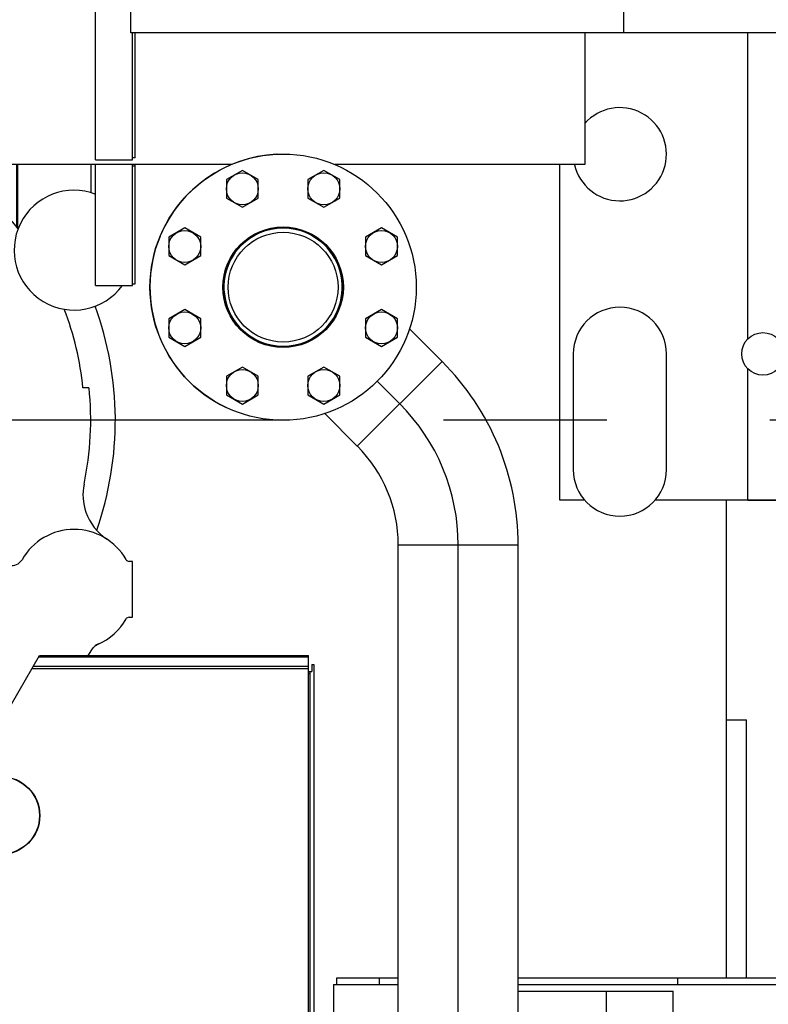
# Model space of a CAD drawing. Header units: millimetres. Extents: x 0 to 1189, y 0 to 841.
# Tile 132 of 173: x 896 to 919, y 275 to 304. Entities that reach past the tile are written whole.
import ezdxf
from ezdxf.enums import TextEntityAlignment as Align

# ---------------------------------------------------------------- set-up
doc = ezdxf.new("R2010")
doc.units = ezdxf.units.MM
doc.header["$LTSCALE"] = 65.395
doc.linetypes.add('CENTER', pattern=[0.6, 0.375, -0.075, 0.075, -0.075])
doc.layers.get('0').update_dxf_attribs({"linetype": 'CONTINUOUS'})
for name, color, linetype in [('1907_153200_84_ABL1671', 7, 'CONTINUOUS'), ('1907_153200_84_T1_PBL1754', 7, 'CONTINUOUS'), ('1907_211000_02_SIMPLE1_T1_X_PBL1740', 7, 'CONTINUOUS'), ('1907_211000_02_SIMPLE1_X_ABL1739', 7, 'CONTINUOUS'), ('1937_111000_09_SIMPLE1_D_ABL1704', 7, 'CONTINUOUS'), ('1937_111000_09_SIMPLE1_T1_D_PBL1705', 7, 'CONTINUOUS'), ('1937_111000_09_SIMPLE1_T2_D_PBL2026', 7, 'CONTINUOUS'), ('1937_111200_09_SIMPLE1_B_ABL1689', 7, 'CONTINUOUS'), ('1937_111200_09_SIMPLE1_T11_B_PBL1787', 7, 'CONTINUOUS'), ('32007_060000_TLKGS_KGS_V_ABL1663', 7, 'CONTINUOUS'), ('32007_061000_TLKGS_KGS_V_ABL1664', 7, 'CONTINUOUS'), ('32007_062000_TLKGS_KGS_TL_V_ABL1751', 7, 'CONTINUOUS'), ('32007_116500_01_SIMPLE1_T1_X_PBL2029', 7, 'CONTINUOUS'), ('32007_116500_01_SIMPLE1_T3_X_PBL2030', 7, 'CONTINUOUS'), ('32007_116500_01_SIMPLE1_X#AF3_ABL1778', 7, 'CONTINUOUS'), ('32007_723600_01_SIMPLE1_A_ABL1785', 7, 'CONTINUOUS'), ('32007_723600_01_SIMPLE1_T1_A_PBL1786', 7, 'CONTINUOUS'), ('32067_000000_TLKGS_MARKETING_ABL1662', 7, 'CONTINUOUS'), ('32067_030000_TLKGS_V_ABL1682', 7, 'CONTINUOUS'), ('32067_100000_TLKGS_V_ABL1688', 7, 'CONTINUOUS'), ('32067_171000_01_SIMPLE1_T1_X_PBL1717', 7, 'CONTINUOUS'), ('32067_171000_01_SIMPLE1_T3_X_PBL1718', 7, 'CONTINUOUS'), ('32067_171000_01_SIMPLE1_T4_X_PBL2027', 7, 'CONTINUOUS'), ('32067_171000_01_SIMPLE1_X_ABL1716', 7, 'CONTINUOUS'), ('32067_200000_TLKGS_V_ABL1683', 7, 'CONTINUOUS'), ('32067_700000_TLKGS_V_ABL1765', 7, 'CONTINUOUS'), ('32067_727000_01_SIMPLE1_T1_X_PBL1767', 7, 'CONTINUOUS'), ('32067_727000_01_SIMPLE1_X_ABL1766', 7, 'CONTINUOUS'), ('34007_452000_01_SIMPLE1_T1_X_PBL1713', 7, 'CONTINUOUS'), ('34007_452000_01_SIMPLE1_X_ABL1712', 7, 'CONTINUOUS'), ('6M32E_GENSET_GENERATOR_ABL1499', 7, 'CONTINUOUS'), ('6M32E_GENSET_GENERATOR_T1_PBL1500', 7, 'CONTINUOUS'), ('6M32E_GENSET_VERROHRUNG_ABL1501', 7, 'CONTINUOUS'), ('D931_1-M16X60_PBL1853', 7, 'CONTINUOUS'), ('D931_1-M16X60_PBL1854', 7, 'CONTINUOUS'), ('D931_1-M16X60_PBL1855', 7, 'CONTINUOUS'), ('D931_1-M16X60_PBL1856', 7, 'CONTINUOUS'), ('D931_1-M16X60_PBL1857', 7, 'CONTINUOUS'), ('D931_1-M16X60_PBL1858', 7, 'CONTINUOUS'), ('D931_1-M16X60_PBL1859', 7, 'CONTINUOUS'), ('D931_1-M16X60_PBL1860', 7, 'CONTINUOUS'), ('E1514-IBC_DN80PN40X2_PBL2032', 7, 'CONTINUOUS'), ('EN1092-1-01A-DN80-PN16_PBL2031', 7, 'CONTINUOUS'), ('oben_15_VBL1498', 7, 'CONTINUOUS'), ('T-STUECK-S-88_9X3_2-88_9X3_2_PBL2033', 7, 'CONTINUOUS')]:
    doc.layers.add(name, color=color, linetype=linetype)
doc.styles.get("Standard").update_dxf_attribs({"font": 'txt', "width": 0.6})
doc.dimstyles.new('DIMSTYLE_4', dxfattribs={"dimtxt": 3.5, "dimasz": 3.5, "dimexe": 1.8, "dimexo": 0, "dimgap": 0.875, "dimtad": 1, "dimdec": 0, "dimlfac": 25, "dimdsep": 46, "dimtxsty": 'Standard', "dimblk": '_FILLED', "dimblk1": '_FILLED', "dimblk2": '_FILLED', "dimcen": 0.09, "dimadec": 0, "dimazin": 0, "dimtp": 2, "dimtm": 2, "dimtfac": 1, "dimtdec": 0, "dimtofl": 0, "dimtmove": 0, "dimatfit": 3, "dimldrblk": '_FILLED', "dimfxl": 1, "dimtolj": 1, "dimarcsym": 0})

# ---------------------------------------------------------------- blocks, each defined once
blk = doc.blocks.new('_FILLED')
at = {"color": 0, "linetype": 'ByBlock'}
blk.add_solid([(0, 0), (-1, 0.1671), (-1, -0.1671)], dxfattribs=at)
blk = doc.blocks.new('*D15')
at = {"color": 2, "linetype": 'Continuous'}
for p, q in [((597.68, 297.045), (597.68, 360.693)), ((978.59, 297.297), (978.59, 360.693)), ((597.68, 358.893), (788.135, 358.893)), ((978.59, 358.893), (788.135, 358.893))]:
    blk.add_line(p, q, dxfattribs=at)
at = {"color": 2, "linetype": 'Continuous', "xscale": 3.5, "yscale": 3.5, "zscale": 3.5, "rotation": 180}
blk.add_blockref('_FILLED', (597.68, 358.893), dxfattribs=at)
at = {"color": 2, "linetype": 'Continuous', "xscale": 3.5, "yscale": 3.5, "zscale": 3.5}
blk.add_blockref('_FILLED', (978.59, 358.893), dxfattribs=at)
at = {"color": 2, "linetype": 'Continuous', "width": 0.654762}
blk.add_text('9523', height=3.5, dxfattribs=at).set_placement((788.135, 359.768), align=Align.CENTER)
blk = doc.blocks.new('*D20')
at = {"color": 2, "linetype": 'Continuous'}
for p, q in [((677.78, 344.185), (999.278, 344.185)), ((997.478, 344.185), (997.478, 292.245)), ((997.478, 240.306), (997.478, 292.245)), ((677.78, 240.306), (999.278, 240.306))]:
    blk.add_line(p, q, dxfattribs=at)
at = {"color": 2, "linetype": 'Continuous', "xscale": 3.5, "yscale": 3.5, "zscale": 3.5}
for p, rotation in [((997.478, 344.185), 90), ((997.478, 240.306), 270)]:
    blk.add_blockref('_FILLED', p, dxfattribs=dict(at, rotation=rotation))
at = {"color": 2, "linetype": 'Continuous', "width": 0.672619}
blk.add_text('2597', height=3.5, rotation=90, dxfattribs=at).set_placement((996.603, 292.245), align=Align.CENTER)
blk = doc.blocks.new('6M32E_GENSET_GENERATOR_T1_PBL1500', base_point=(787.535, 296.945))
at = {"layer": '6M32E_GENSET_GENERATOR_T1_PBL1500', "color": 2, "linetype": 'CENTER'}
blk.add_line((982.39, 292.245), (592.68, 292.245), dxfattribs=at)
blk = doc.blocks.new('6M32E_GENSET_GENERATOR_ABL1499', base_point=(787.535, 296.945))
at = {"layer": '6M32E_GENSET_GENERATOR_T1_PBL1500'}
blk.add_blockref('6M32E_GENSET_GENERATOR_T1_PBL1500', (787.535, 296.945), dxfattribs=at)
blk = doc.blocks.new('1907_153200_84_T1_PBL1754', base_point=(903.322, 275.144))
at = {"layer": '1907_153200_84_T1_PBL1754', "color": 7, "linetype": 'Continuous'}
for p, q in [((908.777, 294.014), (907.797, 294.994)), ((906.231, 291.469), (905.245, 292.455)), ((907.462, 267.673), (907.462, 288.499)), ((911.062, 267.673), (911.062, 288.499))]:
    blk.add_line(p, q, dxfattribs=at)
at = {"layer": '1907_153200_84_T1_PBL1754', "color": 9, "linetype": 'Continuous'}
for p, q in [((906.231, 291.469), (908.777, 294.014)), ((907.462, 288.499), (911.062, 288.499))]:
    blk.add_line(p, q, dxfattribs=at)
at = {"layer": '1907_153200_84_T1_PBL1754', "color": 2, "linetype": 'CENTER'}
for p, q in [((907.504, 292.742), (906.825, 293.421)), ((909.262, 267.673), (909.262, 288.499))]:
    blk.add_line(p, q, dxfattribs=at)
at = {"layer": '1907_153200_84_T1_PBL1754', "color": 7, "linetype": 'Continuous'}
for radius in [7.8, 4.2]:
    blk.add_arc((903.262, 288.499), radius, 0, 45, dxfattribs=at)
at = {"layer": '1907_153200_84_T1_PBL1754', "color": 2, "linetype": 'CENTER'}
blk.add_arc((903.262, 288.499), 6, 0, 45, dxfattribs=at)
blk = doc.blocks.new('T-STUECK-S-88_9X3_2-88_9X3_2_PBL2033', base_point=(904.065, 296.243))
at = {"layer": 'T-STUECK-S-88_9X3_2-88_9X3_2_PBL2033', "color": 7, "linetype": 'Continuous'}
blk.add_circle((904.001, 296.245), 1.65, dxfattribs=at)
for start, end in [(315, 93.7779), (111.9364, 119.4922), (99.0792, 106.6351), (135, 273.7779), (124.7935, 132.3436), (351.7861, 3.8502), (304.7935, 312.3436), (268.9108, 275.5467), (279.0792, 286.6351), (291.9364, 299.4922)]:
    blk.add_arc((904.001, 296.245), 1.778, start, end, dxfattribs=at)
at = {"layer": 'T-STUECK-S-88_9X3_2-88_9X3_2_PBL2033', "color": 9, "linetype": 'Continuous'}
blk.add_arc((905.575, 297.82), 4.005, 225.001, 226.4849, dxfattribs=at)
blk = doc.blocks.new('1907_153200_84_ABL1671', base_point=(902.766, 275.452))
at = {"layer": '1907_153200_84_T1_PBL1754'}
blk.add_blockref('1907_153200_84_T1_PBL1754', (903.322, 275.144), dxfattribs=at)
at = {"layer": 'T-STUECK-S-88_9X3_2-88_9X3_2_PBL2033'}
blk.add_blockref('T-STUECK-S-88_9X3_2-88_9X3_2_PBL2033', (904.065, 296.243), dxfattribs=at)
blk = doc.blocks.new('D931_1-M16X60_PBL1853', base_point=(902.776, 293.289))
at = {"layer": 'D931_1-M16X60_PBL1853', "color": 7, "linetype": 'Continuous'}
for p, q in [((902.776, 293.843), (902.296, 293.566)), ((903.256, 293.566), (902.776, 293.843)), ((902.296, 293.566), (902.296, 293.012)), ((903.256, 293.012), (903.256, 293.566)), ((902.296, 293.012), (902.776, 292.734)), ((902.776, 292.734), (903.256, 293.012))]:
    blk.add_line(p, q, dxfattribs=at)
blk.add_circle((902.776, 293.289), 0.48, dxfattribs=at)
blk = doc.blocks.new('D931_1-M16X60_PBL1854', base_point=(901.044, 295.021))
at = {"layer": 'D931_1-M16X60_PBL1854', "color": 7, "linetype": 'Continuous'}
for p, q in [((901.044, 295.575), (900.564, 295.298)), ((901.524, 295.298), (901.044, 295.575)), ((900.564, 295.298), (900.564, 294.743)), ((901.524, 294.743), (901.524, 295.298)), ((900.564, 294.743), (901.044, 294.466)), ((901.044, 294.466), (901.524, 294.743))]:
    blk.add_line(p, q, dxfattribs=at)
blk.add_circle((901.044, 295.021), 0.48, dxfattribs=at)
blk = doc.blocks.new('D931_1-M16X60_PBL1855', base_point=(905.225, 293.289))
at = {"layer": 'D931_1-M16X60_PBL1855', "color": 7, "linetype": 'Continuous'}
for p, q in [((905.225, 293.843), (904.745, 293.566)), ((905.705, 293.566), (905.225, 293.843)), ((904.745, 293.566), (904.745, 293.012)), ((905.705, 293.012), (905.705, 293.566)), ((904.745, 293.012), (905.225, 292.734)), ((905.225, 292.734), (905.705, 293.012))]:
    blk.add_line(p, q, dxfattribs=at)
blk.add_circle((905.225, 293.289), 0.48, dxfattribs=at)
blk = doc.blocks.new('D931_1-M16X60_PBL1856', base_point=(901.044, 297.47))
at = {"layer": 'D931_1-M16X60_PBL1856', "color": 7, "linetype": 'Continuous'}
for p, q in [((901.044, 298.024), (900.564, 297.747)), ((901.524, 297.747), (901.044, 298.024)), ((900.564, 297.747), (900.564, 297.193)), ((901.524, 297.193), (901.524, 297.747)), ((900.564, 297.193), (901.044, 296.915)), ((901.044, 296.915), (901.524, 297.193))]:
    blk.add_line(p, q, dxfattribs=at)
blk.add_circle((901.044, 297.47), 0.48, dxfattribs=at)
blk = doc.blocks.new('D931_1-M16X60_PBL1857', base_point=(906.957, 295.021))
at = {"layer": 'D931_1-M16X60_PBL1857', "color": 7, "linetype": 'Continuous'}
for p, q in [((906.957, 295.575), (906.477, 295.298)), ((907.437, 295.298), (906.957, 295.575)), ((906.477, 295.298), (906.477, 294.743)), ((907.437, 294.743), (907.437, 295.298)), ((906.477, 294.743), (906.957, 294.466)), ((906.957, 294.466), (907.437, 294.743))]:
    blk.add_line(p, q, dxfattribs=at)
blk.add_circle((906.957, 295.021), 0.48, dxfattribs=at)
blk = doc.blocks.new('D931_1-M16X60_PBL1858', base_point=(902.776, 299.202))
at = {"layer": 'D931_1-M16X60_PBL1858', "color": 7, "linetype": 'Continuous'}
for p, q in [((902.776, 299.756), (902.296, 299.479)), ((903.256, 299.479), (902.776, 299.756)), ((902.296, 299.479), (902.296, 298.924)), ((903.256, 298.924), (903.256, 299.479)), ((902.296, 298.924), (902.776, 298.647)), ((902.776, 298.647), (903.256, 298.924))]:
    blk.add_line(p, q, dxfattribs=at)
blk.add_circle((902.776, 299.202), 0.48, dxfattribs=at)
blk = doc.blocks.new('D931_1-M16X60_PBL1859', base_point=(906.957, 297.47))
at = {"layer": 'D931_1-M16X60_PBL1859', "color": 7, "linetype": 'Continuous'}
for p, q in [((906.957, 298.024), (906.477, 297.747)), ((907.437, 297.747), (906.957, 298.024)), ((906.477, 297.747), (906.477, 297.193)), ((907.437, 297.193), (907.437, 297.747)), ((906.477, 297.193), (906.957, 296.915)), ((906.957, 296.915), (907.437, 297.193))]:
    blk.add_line(p, q, dxfattribs=at)
blk.add_circle((906.957, 297.47), 0.48, dxfattribs=at)
blk = doc.blocks.new('D931_1-M16X60_PBL1860', base_point=(905.225, 299.202))
at = {"layer": 'D931_1-M16X60_PBL1860', "color": 7, "linetype": 'Continuous'}
for p, q in [((905.225, 299.756), (904.745, 299.479)), ((905.705, 299.479), (905.225, 299.756)), ((904.745, 299.479), (904.745, 298.924)), ((905.705, 298.924), (905.705, 299.479)), ((904.745, 298.924), (905.225, 298.647)), ((905.225, 298.647), (905.705, 298.924))]:
    blk.add_line(p, q, dxfattribs=at)
blk.add_circle((905.225, 299.202), 0.48, dxfattribs=at)
blk = doc.blocks.new('EN1092-1-01A-DN80-PN16_PBL2031', base_point=(904.001, 296.245))
at = {"layer": 'EN1092-1-01A-DN80-PN16_PBL2031', "color": 7, "linetype": 'Continuous'}
for radius in [4, 1.81]:
    blk.add_circle((904.001, 296.245), radius, dxfattribs=at)
blk = doc.blocks.new('E1514-IBC_DN80PN40X2_PBL2032', base_point=(904.001, 296.245))
at = {"layer": 'E1514-IBC_DN80PN40X2_PBL2032', "color": 7, "linetype": 'Continuous'}
blk.add_circle((904.001, 296.245), 1.78, dxfattribs=at)
blk = doc.blocks.new('6M32E_GENSET_VERROHRUNG_ABL1501', base_point=(767.416, 296.045))
at = {"layer": '1907_153200_84_ABL1671'}
blk.add_blockref('1907_153200_84_ABL1671', (902.766, 275.452), dxfattribs=at)
at = {"layer": 'D931_1-M16X60_PBL1853'}
blk.add_blockref('D931_1-M16X60_PBL1853', (902.776, 293.289), dxfattribs=at)
at = {"layer": 'D931_1-M16X60_PBL1854'}
blk.add_blockref('D931_1-M16X60_PBL1854', (901.044, 295.021), dxfattribs=at)
at = {"layer": 'D931_1-M16X60_PBL1855'}
blk.add_blockref('D931_1-M16X60_PBL1855', (905.225, 293.289), dxfattribs=at)
at = {"layer": 'D931_1-M16X60_PBL1856'}
blk.add_blockref('D931_1-M16X60_PBL1856', (901.044, 297.47), dxfattribs=at)
at = {"layer": 'D931_1-M16X60_PBL1857'}
blk.add_blockref('D931_1-M16X60_PBL1857', (906.957, 295.021), dxfattribs=at)
at = {"layer": 'D931_1-M16X60_PBL1858'}
blk.add_blockref('D931_1-M16X60_PBL1858', (902.776, 299.202), dxfattribs=at)
at = {"layer": 'D931_1-M16X60_PBL1859'}
blk.add_blockref('D931_1-M16X60_PBL1859', (906.957, 297.47), dxfattribs=at)
at = {"layer": 'D931_1-M16X60_PBL1860'}
blk.add_blockref('D931_1-M16X60_PBL1860', (905.225, 299.202), dxfattribs=at)
at = {"layer": 'E1514-IBC_DN80PN40X2_PBL2032'}
blk.add_blockref('E1514-IBC_DN80PN40X2_PBL2032', (904.001, 296.245), dxfattribs=at)
at = {"layer": 'EN1092-1-01A-DN80-PN16_PBL2031'}
blk.add_blockref('EN1092-1-01A-DN80-PN16_PBL2031', (904.001, 296.245), dxfattribs=at)
blk = doc.blocks.new('34007_452000_01_SIMPLE1_T1_X_PBL1713', base_point=(914.232, 269.145))
at = {"layer": '34007_452000_01_SIMPLE1_T1_X_PBL1713', "color": 7, "linetype": 'Continuous'}
for p, q in [((905.52, 275.285), (907.462, 275.285)), ((905.52, 275.285), (905.52, 272.725)), ((905.62, 275.485), (907.462, 275.485)), ((905.62, 275.285), (905.62, 275.485)), ((906.9, 275.285), (906.9, 275.485)), ((911.062, 275.485), (919.02, 275.485)), ((911.062, 275.285), (919.12, 275.285)), ((915.86, 275.285), (915.86, 275.485)), ((919.02, 275.285), (919.02, 275.485)), ((919.12, 265.565), (919.12, 275.285)), ((911.062, 275.085), (915.72, 275.085)), ((913.72, 272.085), (913.72, 275.085)), ((915.72, 272.085), (915.72, 275.085)), ((919.12, 274.398), (920.13, 274.398)), ((920.13, 274.398), (920.13, 271.118)), ((919.12, 273.859), (920.13, 273.859)), ((905.18, 272.725), (907.46, 272.725)), ((905.18, 270.285), (905.18, 272.725)), ((907.46, 272.085), (907.46, 272.725)), ((905.52, 272.085), (907.462, 272.085)), ((905.52, 265.565), (905.52, 272.085)), ((907.28, 266.467), (907.28, 272.085)), ((911.062, 272.085), (919.12, 272.085)), ((917.36, 265.565), (917.36, 272.085)), ((919.12, 271.714), (920.13, 271.714)), ((904.8, 271.385), (904.76, 271.385)), ((905.18, 271.385), (904.92, 271.385)), ((919.12, 271.118), (920.58, 271.118)), ((920.58, 271.118), (920.58, 269.485)), ((905.18, 270.285), (905.52, 270.285)), ((921.32, 269.485), (919.12, 269.485)), ((921.32, 269.485), (921.32, 267.489)), ((904.8, 268.909), (904.76, 268.909)), ((905.52, 268.909), (904.92, 268.909)), ((904.8, 267.909), (904.76, 267.909)), ((905.52, 267.909), (904.92, 267.909)), ((921.32, 267.965), (921.68, 267.965)), ((921.68, 265.965), (921.68, 267.965)), ((923.384, 267.245), (923.469, 267.565)), ((923.469, 267.565), (923.618, 267.565)), ((923.469, 266.365), (923.469, 267.565)), ((923.618, 267.565), (923.704, 267.245)), ((923.618, 266.365), (923.618, 267.565)), ((919.12, 267.485), (920.279, 267.485)), ((919.78, 267.485), (919.78, 266.285)), ((921.68, 267.489), (920.28, 267.489)), ((920.28, 267.489), (920.28, 266.285)), ((921.68, 267.445), (922.56, 267.445)), ((922.56, 266.485), (922.56, 267.445)), ((922.8, 267.285), (922.864, 267.285)), ((922.8, 266.645), (922.8, 267.285)), ((922.864, 266.645), (922.864, 267.285)), ((923.064, 267.245), (923.184, 267.245)), ((923.064, 266.685), (923.064, 267.245)), ((923.184, 266.685), (923.184, 267.245)), ((923.304, 267.245), (923.384, 267.245)), ((923.304, 266.685), (923.304, 267.245)), ((923.384, 266.685), (923.384, 267.245)), ((923.704, 266.685), (923.704, 267.245)), ((922.56, 267.189), (922.8, 267.189)), ((922.864, 267.195), (923.064, 267.195)), ((922.56, 266.741), (922.8, 266.741)), ((922.8, 266.645), (922.864, 266.645)), ((922.864, 266.735), (923.064, 266.735)), ((923.064, 266.685), (923.184, 266.685)), ((923.304, 266.685), (923.384, 266.685)), ((923.384, 266.685), (923.469, 266.365)), ((923.618, 266.365), (923.704, 266.685)), ((921.68, 266.485), (922.56, 266.485)), ((923.469, 266.365), (923.618, 266.365)), ((919.12, 266.285), (921.68, 266.285)), ((921.12, 265.865), (921.12, 266.285)), ((921.32, 266.285), (921.32, 265.865)), ((921.12, 265.865), (921.32, 265.865)), ((921.32, 265.965), (921.68, 265.965)), ((906.889, 265.565), (905.52, 265.565)), ((905.64, 265.565), (905.64, 264.209)), ((919.12, 265.565), (910.767, 265.565)), ((917.52, 265.565), (917.52, 262.805)), ((919, 265.565), (919, 262.805)), ((919, 262.805), (909.352, 262.805))]:
    blk.add_line(p, q, dxfattribs=at)
at = {"layer": '34007_452000_01_SIMPLE1_T1_X_PBL1713', "color": 9, "linetype": 'Continuous'}
for p, q in [((919.12, 270.989), (920.58, 270.989)), ((904.8, 270.385), (904.76, 270.385)), ((905.18, 270.385), (904.92, 270.385)), ((919.887, 266.285), (919.887, 267.485))]:
    blk.add_line(p, q, dxfattribs=at)
at = {"layer": '34007_452000_01_SIMPLE1_T1_X_PBL1713', "color": 7, "linetype": 'Continuous'}
for centre, start, end in [((923.244, 267.245), 180.0191, 359.9618), ((923.244, 266.685), 0.0382, 179.9809)]:
    blk.add_arc(centre, 0.06, start, end, dxfattribs=at)
blk = doc.blocks.new('34007_452000_01_SIMPLE1_X_ABL1712', base_point=(914.232, 269.145))
at = {"layer": '34007_452000_01_SIMPLE1_T1_X_PBL1713'}
blk.add_blockref('34007_452000_01_SIMPLE1_T1_X_PBL1713', (914.232, 269.145), dxfattribs=at)
blk = doc.blocks.new('32007_061000_TLKGS_KGS_V_ABL1664', base_point=(885.954, 292.587))
at = {"layer": '34007_452000_01_SIMPLE1_X_ABL1712'}
blk.add_blockref('34007_452000_01_SIMPLE1_X_ABL1712', (914.232, 269.145), dxfattribs=at)
blk = doc.blocks.new('32007_723600_01_SIMPLE1_T1_A_PBL1786', base_point=(918.81, 293.283))
at = {"layer": '32007_723600_01_SIMPLE1_T1_A_PBL1786', "color": 7, "linetype": 'Continuous'}
for p, q in [((917.968, 294.694), (917.968, 303.885)), ((912.32, 289.841), (912.32, 299.928)), ((912.72, 294.241), (912.72, 290.761)), ((915.52, 290.761), (915.52, 294.241)), ((917.968, 289.841), (917.968, 293.788)), ((913.064, 289.841), (912.32, 289.841)), ((918.94, 289.841), (915.175, 289.841)), ((917.968, 289.845), (918.92, 289.845)), ((918.94, 289.841), (918.94, 289.845)), ((920.78, 289.248), (920.972, 289.1)), ((920.972, 289.1), (921.168, 288.922)), ((921.168, 288.922), (921.173, 288.918)), ((921.173, 288.918), (921.752, 288.343)), ((924.56, 283.565), (924.56, 282.681)), ((924.56, 282.681), (925.3, 282.681))]:
    blk.add_line(p, q, dxfattribs=at)
blk.add_circle((918.42, 294.241), 0.64, dxfattribs=at)
for centre, radius, start, end in [((914.12, 300.241), 1.4, 192.9688, 138.7102), ((914.12, 294.241), 1.4, 0, 180), ((914.12, 290.761), 1.4, 180, 360), ((918.92, 286.645), 3.2, 58.1382, 90), ((918.92, 286.645), 3.2, 54.4435, 58.1382)]:
    blk.add_arc(centre, radius, start, end, dxfattribs=at)
blk = doc.blocks.new('32007_723600_01_SIMPLE1_A_ABL1785', base_point=(918.81, 293.283))
at = {"layer": '32007_723600_01_SIMPLE1_T1_A_PBL1786'}
blk.add_blockref('32007_723600_01_SIMPLE1_T1_A_PBL1786', (918.81, 293.283), dxfattribs=at)
blk = doc.blocks.new('32007_062000_TLKGS_KGS_TL_V_ABL1751', base_point=(943.45, 294.824))
at = {"layer": '32007_723600_01_SIMPLE1_A_ABL1785'}
blk.add_blockref('32007_723600_01_SIMPLE1_A_ABL1785', (918.81, 293.283), dxfattribs=at)
blk = doc.blocks.new('32007_060000_TLKGS_KGS_V_ABL1663', base_point=(911.15, 292.587))
at = {"layer": '32007_061000_TLKGS_KGS_V_ABL1664'}
blk.add_blockref('32007_061000_TLKGS_KGS_V_ABL1664', (885.954, 292.587), dxfattribs=at)
at = {"layer": '32007_062000_TLKGS_KGS_TL_V_ABL1751'}
blk.add_blockref('32007_062000_TLKGS_KGS_TL_V_ABL1751', (943.45, 294.824), dxfattribs=at)
blk = doc.blocks.new('1907_211000_02_SIMPLE1_T1_X_PBL1740', base_point=(888.759, 288.505))
at = {"layer": '1907_211000_02_SIMPLE1_T1_X_PBL1740', "color": 7, "linetype": 'Continuous'}
for p, q in [((880.248, 299.928), (880.346, 299.144)), ((896.021, 299.928), (896.021, 298.025)), ((898.22, 299.928), (898.22, 299.087)), ((882.84, 295.673), (882.35, 292.626)), ((895.489, 292.626), (894.999, 295.673)), ((879.72, 293.645), (879.72, 295.405)), ((878.65, 293.25), (878.895, 293.315)), ((878.978, 293.326), (879.323, 293.326)), ((879.323, 293.326), (879.4, 293.325)), ((879.4, 293.325), (879.416, 293.325)), ((898.168, 293.219), (897.986, 293.219)), ((877.92, 292.885), (878.052, 292.885)), ((877.92, 291.605), (877.92, 292.885)), ((882.32, 292.245), (882.32, 288.223)), ((895.52, 288.223), (895.52, 292.245)), ((878.052, 291.605), (877.92, 291.605)), ((879.263, 291.077), (878.65, 291.241)), ((879.503, 291.016), (879.263, 291.077)), ((879.938, 290.786), (879.74, 290.758)), ((878.468, 288.004), (878.36, 288.005)), ((878.36, 288.005), (878.36, 286.325)), ((878.362, 288.005), (878.468, 288.005)), ((899.48, 288.005), (899.371, 288.005)), ((899.48, 286.325), (899.48, 288.005)), ((878.36, 286.325), (878.468, 286.325)), ((899.371, 286.325), (899.48, 286.325)), ((898.141, 285.178), (898.298, 285.402)), ((888.576, 276.605), (889.267, 276.605))]:
    blk.add_line(p, q, dxfattribs=at)
at = {"layer": '1907_211000_02_SIMPLE1_T1_X_PBL1740', "color": 9, "linetype": 'Continuous'}
for p, q in [((895.79, 299.928), (895.79, 298.302)), ((895.993, 299.928), (895.993, 298.059))]:
    blk.add_line(p, q, dxfattribs=at)
at = {"layer": '1907_211000_02_SIMPLE1_T1_X_PBL1740', "color": 7, "linetype": 'Continuous'}
for centre, radius, start, end in [((888.92, 292.317), 9.111, 123.2584, 141.391), ((889.8, 300.405), 0.72, 220.8814, 320.3978), ((888.92, 292.317), 9.111, 38.609, 56.7416), ((880.12, 297.358), 1.8, 247.7442, 112.2558), ((897.72, 297.358), 1.8, 68.6004, 323.8893), ((886, 295.165), 3.2, 168.0152, 170.862), ((891.84, 295.165), 3.2, 9.138, 11.9877), ((879.4, 295.405), 0.32, 0, 43.4402), ((888.92, 292.317), 9.111, 159.0024, 189.6773), ((888.92, 292.317), 9.111, 5.6782, 20.9976), ((879.4, 293.645), 0.32, 272.8651, 360), ((878.978, 293.003), 0.323, 90, 104.9912), ((878.92, 292.245), 1.04, 105, 139.4801), ((888.92, 292.245), 9.3, 348.0803, 6.0099), ((878.052, 292.987), 0.102, 270, 319.4801), ((884.72, 292.245), 2.4, 170.862, 180), ((893.12, 292.245), 2.4, 0, 9.138), ((878.052, 291.503), 0.102, 40.5199, 90), ((878.92, 292.245), 1.04, 220.5199, 255), ((879.424, 290.707), 0.32, 9.2013, 75.7567), ((888.92, 292.245), 9.3, 189.2028, 191.9197), ((878.255, 290.007), 1.597, 340.7186, 11.4446), ((899.584, 290.007), 1.597, 168.5554, 199.2161), ((878.245, 290.011), 1.607, 303.3703, 340.7186), ((899.598, 290.014), 1.613, 199.2796, 236.5996), ((880.12, 287.165), 1.8, 29.7113, 150.3975), ((897.72, 287.165), 1.8, 29.6532, 150.3653), ((878.468, 288.104), 0.1, 270, 330.3975), ((878.468, 288.105), 0.1, 270, 316.8008), ((881.98, 288.223), 0.34, 209.1495, 360), ((895.86, 288.223), 0.34, 180.0802, 330.3653), ((899.371, 288.105), 0.1, 209.6432, 270), ((878.468, 286.225), 0.1, 29.6513, 89.9771), ((880.12, 287.165), 1.8, 209.6513, 236.9693), ((897.72, 287.165), 1.8, 293.4211, 330.3486), ((899.371, 286.225), 0.1, 90.0229, 150.3486), ((878.963, 285.387), 0.321, 318.4581, 56.9718), ((898.56, 285.219), 0.32, 113.0157, 145), ((899.022, 284.437), 1.223, 115.8118, 123.648)]:
    blk.add_arc(centre, radius, start, end, dxfattribs=at)
blk = doc.blocks.new('1907_211000_02_SIMPLE1_X_ABL1739', base_point=(888.759, 288.505))
at = {"layer": '1907_211000_02_SIMPLE1_T1_X_PBL1740'}
blk.add_blockref('1907_211000_02_SIMPLE1_T1_X_PBL1740', (888.759, 288.505), dxfattribs=at)
blk = doc.blocks.new('32067_200000_TLKGS_V_ABL1683', base_point=(835.759, 291.55))
at = {"layer": '1907_211000_02_SIMPLE1_X_ABL1739'}
blk.add_blockref('1907_211000_02_SIMPLE1_X_ABL1739', (888.759, 288.505), dxfattribs=at)
blk = doc.blocks.new('1937_111200_09_SIMPLE1_T11_B_PBL1787', base_point=(917.62, 279.365))
at = {"layer": '1937_111200_09_SIMPLE1_T11_B_PBL1787', "color": 7, "linetype": 'Continuous'}
for p in [(917.32, 283.245), (917.92, 275.485)]:
    blk.add_line(p, (917.92, 283.245), dxfattribs=at)
blk = doc.blocks.new('1937_111200_09_SIMPLE1_B_ABL1689', base_point=(837.88, 285.877))
at = {"layer": '1937_111200_09_SIMPLE1_T11_B_PBL1787'}
blk.add_blockref('1937_111200_09_SIMPLE1_T11_B_PBL1787', (917.62, 279.365), dxfattribs=at)
blk = doc.blocks.new('1937_111000_09_SIMPLE1_T1_D_PBL1705', base_point=(837.28, 291.062))
at = {"layer": '1937_111000_09_SIMPLE1_T1_D_PBL1705', "color": 7, "linetype": 'Continuous'}
blk.add_line((917.32, 275.485), (917.32, 289.841), dxfattribs=at)
blk = doc.blocks.new('1937_111000_09_SIMPLE1_T2_D_PBL2026', base_point=(888.641, 292.3))
at = {"layer": '1937_111000_09_SIMPLE1_T2_D_PBL2026', "color": 7, "linetype": 'Continuous'}
for centre, radius, start, end in [((888.92, 292.245), 10.04, 159.7749, 173.1705), ((888.92, 292.245), 10.04, 340.8158, 19.9812), ((878.713, 293.468), 0.24, 320.3468, 353.1366), ((878.713, 291.023), 0.24, 6.8468, 37.5876), ((888.92, 292.245), 10.04, 186.8299, 199.5564)]:
    blk.add_arc(centre, radius, start, end, dxfattribs=at)
blk = doc.blocks.new('1937_111000_09_SIMPLE1_D_ABL1704', base_point=(837.28, 291.062))
at = {"layer": '1937_111000_09_SIMPLE1_T1_D_PBL1705'}
blk.add_blockref('1937_111000_09_SIMPLE1_T1_D_PBL1705', (837.28, 291.062), dxfattribs=at)
at = {"layer": '1937_111000_09_SIMPLE1_T2_D_PBL2026'}
blk.add_blockref('1937_111000_09_SIMPLE1_T2_D_PBL2026', (888.641, 292.3), dxfattribs=at)
blk = doc.blocks.new('32067_171000_01_SIMPLE1_T1_X_PBL1717', base_point=(838.04, 274.331))
at = {"layer": '32067_171000_01_SIMPLE1_T1_X_PBL1717', "color": 7, "linetype": 'Continuous'}
for p, q in [((895.22, 282.647), (896.681, 285.178)), ((896.656, 285.135), (904.76, 285.135)), ((896.681, 285.178), (904.76, 285.178)), ((904.76, 263.885), (904.76, 285.178))]:
    blk.add_line(p, q, dxfattribs=at)
at = {"layer": '32067_171000_01_SIMPLE1_T1_X_PBL1717', "color": 9, "linetype": 'Continuous'}
for p, q in [((896.453, 284.783), (904.76, 284.783)), ((896.493, 284.853), (904.76, 284.853))]:
    blk.add_line(p, q, dxfattribs=at)
blk = doc.blocks.new('32067_171000_01_SIMPLE1_T3_X_PBL1718', base_point=(904.84, 274.397))
at = {"layer": '32067_171000_01_SIMPLE1_T3_X_PBL1718', "color": 7, "linetype": 'Continuous'}
for p, q in [((904.86, 284.909), (904.92, 284.909)), ((904.86, 284.909), (904.86, 284.693)), ((904.92, 284.909), (904.92, 263.885)), ((904.76, 284.693), (904.86, 284.693)), ((904.76, 284.633), (904.8, 284.633)), ((904.8, 284.693), (904.8, 263.885)), ((904.8, 273.723), (904.92, 273.723)), ((904.8, 263.885), (904.92, 263.885))]:
    blk.add_line(p, q, dxfattribs=at)
blk = doc.blocks.new('32067_171000_01_SIMPLE1_T4_X_PBL2027', base_point=(895.52, 280.365))
at = {"layer": '32067_171000_01_SIMPLE1_T4_X_PBL2027', "color": 7, "linetype": 'Continuous'}
blk.add_circle((895.52, 280.365), 1.17, dxfattribs=at)
at = {"layer": '32067_171000_01_SIMPLE1_T4_X_PBL2027', "color": 9, "linetype": 'Continuous'}
blk.add_circle((895.52, 280.365), 1.161, dxfattribs=at)
blk = doc.blocks.new('32067_171000_01_SIMPLE1_X_ABL1716', base_point=(837.427, 274.331))
at = {"layer": '32067_171000_01_SIMPLE1_T1_X_PBL1717'}
blk.add_blockref('32067_171000_01_SIMPLE1_T1_X_PBL1717', (838.04, 274.331), dxfattribs=at)
at = {"layer": '32067_171000_01_SIMPLE1_T3_X_PBL1718'}
blk.add_blockref('32067_171000_01_SIMPLE1_T3_X_PBL1718', (904.84, 274.397), dxfattribs=at)
at = {"layer": '32067_171000_01_SIMPLE1_T4_X_PBL2027'}
blk.add_blockref('32067_171000_01_SIMPLE1_T4_X_PBL2027', (895.52, 280.365), dxfattribs=at)
blk = doc.blocks.new('32007_116500_01_SIMPLE1_T1_X_PBL2029', base_point=(900.007, 296.169))
at = {"layer": '32007_116500_01_SIMPLE1_T1_X_PBL2029', "color": 7, "linetype": 'Continuous'}
blk.add_arc((904, 296.245), 4, 177.6947, 184.493, dxfattribs=at)
blk = doc.blocks.new('32007_116500_01_SIMPLE1_T3_X_PBL2030', base_point=(902, 296.242))
at = {"layer": '32007_116500_01_SIMPLE1_T3_X_PBL2030', "color": 7, "linetype": 'Continuous'}
for start, end in [(92.9709, 157.0056), (157.4927, 244.6583)]:
    blk.add_arc((904, 296.245), 4, start, end, dxfattribs=at)
blk = doc.blocks.new('32007_116500_01_SIMPLE1_X#AF3_ABL1778', base_point=(834.64, 293.562))
at = {"layer": '32007_116500_01_SIMPLE1_T1_X_PBL2029'}
blk.add_blockref('32007_116500_01_SIMPLE1_T1_X_PBL2029', (900.007, 296.169), dxfattribs=at)
at = {"layer": '32007_116500_01_SIMPLE1_T3_X_PBL2030'}
blk.add_blockref('32007_116500_01_SIMPLE1_T3_X_PBL2030', (902, 296.242), dxfattribs=at)
blk = doc.blocks.new('32067_100000_TLKGS_V_ABL1688', base_point=(837.28, 288.843))
at = {"layer": '1937_111000_09_SIMPLE1_D_ABL1704'}
blk.add_blockref('1937_111000_09_SIMPLE1_D_ABL1704', (837.28, 291.062), dxfattribs=at)
at = {"layer": '1937_111200_09_SIMPLE1_B_ABL1689'}
blk.add_blockref('1937_111200_09_SIMPLE1_B_ABL1689', (837.88, 285.877), dxfattribs=at)
at = {"layer": '32007_116500_01_SIMPLE1_X#AF3_ABL1778'}
blk.add_blockref('32007_116500_01_SIMPLE1_X#AF3_ABL1778', (834.64, 293.562), dxfattribs=at)
at = {"layer": '32067_171000_01_SIMPLE1_X_ABL1716'}
blk.add_blockref('32067_171000_01_SIMPLE1_X_ABL1716', (837.427, 274.331), dxfattribs=at)
blk = doc.blocks.new('32067_727000_01_SIMPLE1_T1_X_PBL1767', base_point=(867.65, 304.503))
at = {"layer": '32067_727000_01_SIMPLE1_T1_X_PBL1767', "color": 7, "linetype": 'Continuous'}
for p, q in [((914.228, 327.639), (914.228, 303.885)), ((898.36, 300.072), (898.36, 305.188)), ((899.43, 303.885), (899.43, 305.188)), ((921.69, 303.885), (899.43, 303.885)), ((899.48, 300.072), (899.48, 303.885)), ((899.56, 300.135), (899.56, 303.885)), ((913.071, 303.885), (913.071, 299.928)), ((899.56, 300.135), (899.48, 300.135)), ((902.449, 299.928), (808.196, 299.928)), ((898.36, 300.072), (899.48, 300.072)), ((898.36, 296.297), (898.36, 299.928)), ((899.48, 296.297), (899.48, 299.928)), ((899.48, 299.891), (899.56, 299.891)), ((899.56, 296.346), (899.56, 299.928)), ((913.071, 299.928), (905.556, 299.928)), ((898.36, 296.297), (899.48, 296.297)), ((899.48, 296.346), (899.56, 296.346))]:
    blk.add_line(p, q, dxfattribs=at)
blk = doc.blocks.new('32067_727000_01_SIMPLE1_X_ABL1766', base_point=(867.65, 304.503))
at = {"layer": '32067_727000_01_SIMPLE1_T1_X_PBL1767'}
blk.add_blockref('32067_727000_01_SIMPLE1_T1_X_PBL1767', (867.65, 304.503), dxfattribs=at)
blk = doc.blocks.new('32067_700000_TLKGS_V_ABL1765', base_point=(867.65, 304.503))
at = {"layer": '32067_727000_01_SIMPLE1_X_ABL1766'}
blk.add_blockref('32067_727000_01_SIMPLE1_X_ABL1766', (867.65, 304.503), dxfattribs=at)
blk = doc.blocks.new('32067_030000_TLKGS_V_ABL1682', base_point=(861.92, 296.621))
at = {"layer": '32067_100000_TLKGS_V_ABL1688'}
blk.add_blockref('32067_100000_TLKGS_V_ABL1688', (837.28, 288.843), dxfattribs=at)
at = {"layer": '32067_200000_TLKGS_V_ABL1683'}
blk.add_blockref('32067_200000_TLKGS_V_ABL1683', (835.759, 291.55), dxfattribs=at)
at = {"layer": '32067_700000_TLKGS_V_ABL1765'}
blk.add_blockref('32067_700000_TLKGS_V_ABL1765', (867.65, 304.503), dxfattribs=at)
blk = doc.blocks.new('32067_000000_TLKGS_MARKETING_ABL1662', base_point=(865.61, 292.831))
at = {"layer": '32007_060000_TLKGS_KGS_V_ABL1663'}
blk.add_blockref('32007_060000_TLKGS_KGS_V_ABL1663', (911.15, 292.587), dxfattribs=at)
at = {"layer": '32067_030000_TLKGS_V_ABL1682'}
blk.add_blockref('32067_030000_TLKGS_V_ABL1682', (861.92, 296.621), dxfattribs=at)
blk = doc.blocks.new('OBEN_15_VBL1498', base_point=(794.858, 305.626))
at = {"layer": '32067_000000_TLKGS_MARKETING_ABL1662'}
blk.add_blockref('32067_000000_TLKGS_MARKETING_ABL1662', (865.61, 292.831), dxfattribs=at)
at = {"layer": '6M32E_GENSET_GENERATOR_ABL1499'}
blk.add_blockref('6M32E_GENSET_GENERATOR_ABL1499', (787.535, 296.945), dxfattribs=at)
at = {"layer": '6M32E_GENSET_VERROHRUNG_ABL1501'}
blk.add_blockref('6M32E_GENSET_VERROHRUNG_ABL1501', (767.416, 296.045), dxfattribs=at)

msp = doc.modelspace()

# ---------------------------------------------------------------- block references
at = {"layer": 'oben_15_VBL1498'}
msp.add_blockref('OBEN_15_VBL1498', (794.85758, 305.62584), dxfattribs=at)

# ---------------------------------------------------------------- dimensions: what is measured, and where the dimension line sits
at = {"color": 2, "linetype": 'Continuous'}
dim = msp.add_linear_dim(base=(978.59036, 358.89348), p1=(597.67964, 297.04513), p2=(978.59036, 297.29713), dimstyle='DIMSTYLE_4', dxfattribs=at)
dim.commit()
dim.dimension.update_dxf_attribs({"geometry": '*D15', "text_midpoint": (787.80165, 358.89348), "dimtype": 160})
dim = msp.add_linear_dim(base=(997.47774, 240.30553), p1=(677.77964, 344.18473), p2=(677.77964, 240.30553), angle=270, dimstyle='DIMSTYLE_4', dxfattribs=at)
dim.commit()
dim.dimension.update_dxf_attribs({"geometry": '*D20', "text_midpoint": (997.47774, 291.91182), "dimtype": 160})

doc.saveas('drawing.dxf')
